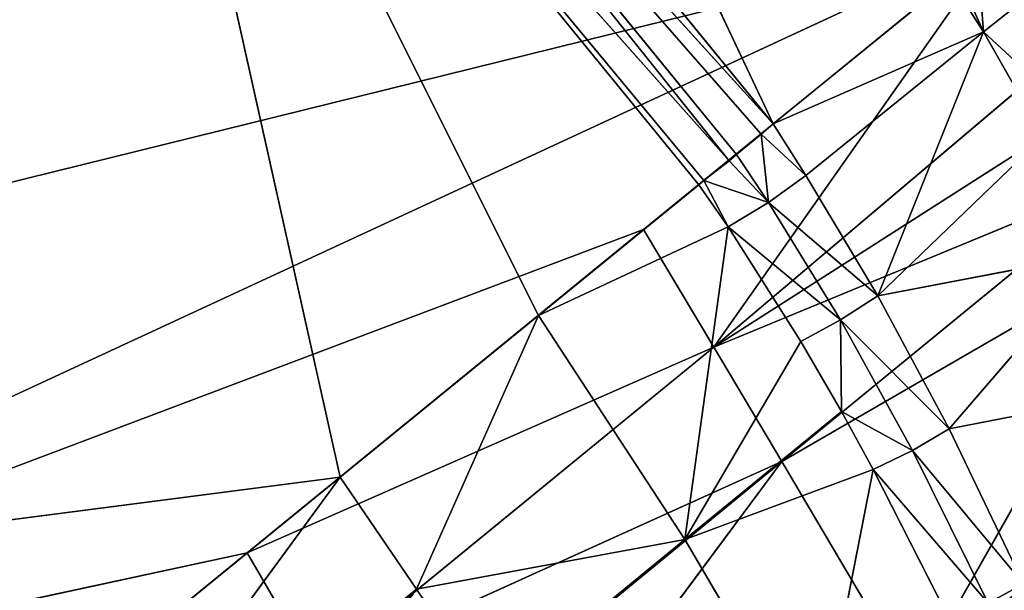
# Model space of a CAD drawing. Extents: x 215 to 3611, y -161 to 1132.
# Tile 47 of 60: x 265.14 to 276.88, y 862.79 to 869.6. Entities that reach past the tile are written whole.
import ezdxf

# ---------------------------------------------------------------- set-up
doc = ezdxf.new("R2010")
doc.units = 0
doc.header["$LTSCALE"] = 25.4
doc.layers.get('0').update_dxf_attribs({"color": 13, "linetype": 'CONTINUOUS'})

# ---------------------------------------------------------------- blocks, each defined once
blk = doc.blocks.new('EYE-SUPER-6493-6500-6506_S')
at = {"color": 18}
for p, q in [((50.2, 1294.823, 5.941), (32.47, 1305.823, 12.426)), ((50.2, 1294.823, 5.941), (32.47, 1305.823, 12.426)), ((37.142, 1305.823, 25.198), (60.393, 1294.823, 16.694)), ((37.142, 1305.823, 25.198), (60.393, 1294.823, 16.694)), ((50.2, 1294.823, 5.941), (55.721, 1305.823, 3.921)), ((50.2, 1294.823, 5.941), (55.721, 1305.823, 3.921)), ((53.252, 1294.823, 4.824), (55.721, 1305.823, 3.921)), ((53.252, 1294.823, 4.824), (55.721, 1305.823, 3.921)), ((55.721, 1305.823, 3.921), (55.721, 1294.823, 3.921)), ((56.182, 1294.816, 3.831), (55.721, 1305.823, 3.921)), ((56.182, 1294.816, 3.831), (55.721, 1305.823, 3.921)), ((55.799, 1294.822, 3.895), (55.721, 1305.823, 3.921)), ((55.799, 1294.822, 3.895), (55.721, 1305.823, 3.921)), ((55.721, 1305.823, 3.921), (55.721, 1294.823, 3.921)), ((56.299, 1305.823, 3.831), (56.182, 1294.816, 3.831)), ((56.299, 1305.823, 3.831), (56.182, 1294.816, 3.831)), ((56.297, 1294.816, 3.831), (56.299, 1305.823, 3.831)), ((56.297, 1294.816, 3.831), (56.299, 1305.823, 3.831)), ((56.868, 1294.823, 3.969), (56.299, 1305.823, 3.831)), ((56.679, 1294.818, 3.897), (56.299, 1305.823, 3.831)), ((56.868, 1294.823, 3.969), (56.299, 1305.823, 3.831)), ((56.679, 1294.818, 3.897), (56.299, 1305.823, 3.831)), ((59.589, 1305.823, 5.233), (56.868, 1294.823, 3.969)), ((56.868, 1294.823, 3.969), (56.868, 1305.823, 3.969)), ((59.589, 1305.823, 5.233), (56.868, 1294.823, 3.969)), ((56.868, 1294.823, 3.969), (56.868, 1305.823, 3.969)), ((37.142, 1300.758, 25.198), (60.393, 1294.823, 16.694)), ((37.142, 1300.758, 25.198), (60.393, 1294.823, 16.694)), ((37.142, 1300.758, 25.198), (54.872, 1294.823, 18.713)), ((37.142, 1300.758, 25.198), (54.872, 1294.823, 18.713)), ((37.142, 1300.758, 25.198), (48.767, 1294.823, 20.946)), ((37.142, 1300.758, 25.198), (48.767, 1294.823, 20.946)), ((48.767, 1294.823, 20.946), (42.663, 1294.823, 23.179)), ((48.767, 1294.823, 20.946), (42.663, 1294.823, 23.179)), ((50.2, 1294.823, 5.941), (43.943, 1293.197, 8.352)), ((50.2, 1294.823, 5.941), (43.943, 1293.197, 8.352)), ((44.095, 1294.823, 8.174), (50.2, 1294.823, 5.941)), ((44.095, 1294.823, 8.174), (50.2, 1294.823, 5.941)), ((48.767, 1294.823, 20.946), (48.511, 1293.196, 20.896)), ((48.767, 1294.823, 20.946), (48.511, 1293.196, 20.896)), ((54.872, 1294.823, 18.713), (48.767, 1294.823, 20.946)), ((48.767, 1294.823, 20.946), (54.635, 1293.208, 18.642)), ((48.767, 1294.823, 20.946), (54.635, 1293.208, 18.642)), ((54.872, 1294.823, 18.713), (48.767, 1294.823, 20.946)), ((50.06, 1293.209, 6.151), (50.2, 1294.823, 5.941)), ((53.252, 1294.823, 4.824), (50.06, 1293.209, 6.151)), ((53.252, 1294.823, 4.824), (50.06, 1293.209, 6.151)), ((50.06, 1293.209, 6.151), (50.2, 1294.823, 5.941)), ((50.2, 1294.823, 5.941), (53.252, 1294.823, 4.824)), ((50.2, 1294.823, 5.941), (53.252, 1294.823, 4.824)), ((53.252, 1294.823, 4.824), (52.916, 1291.646, 5.36)), ((53.252, 1294.823, 4.824), (52.916, 1291.646, 5.36)), ((53.252, 1294.823, 4.824), (55.674, 1294.21, 4.035)), ((53.252, 1294.823, 4.824), (55.674, 1294.21, 4.035)), ((53.252, 1294.823, 4.824), (55.721, 1294.823, 3.921)), ((53.252, 1294.823, 4.824), (55.721, 1294.823, 3.921)), ((54.872, 1294.823, 18.713), (54.635, 1293.208, 18.642)), ((54.635, 1293.208, 18.642), (60.393, 1294.823, 16.694)), ((54.635, 1293.208, 18.642), (60.393, 1294.823, 16.694)), ((54.872, 1294.823, 18.713), (54.635, 1293.208, 18.642)), ((60.393, 1294.823, 16.694), (54.872, 1294.823, 18.713)), ((60.393, 1294.823, 16.694), (54.872, 1294.823, 18.713)), ((55.721, 1294.823, 3.921), (55.674, 1294.21, 4.035)), ((55.721, 1294.823, 3.921), (55.674, 1294.21, 4.035)), ((55.674, 1294.21, 4.035), (55.799, 1294.822, 3.895)), ((55.674, 1294.21, 4.035), (55.799, 1294.822, 3.895)), ((55.799, 1294.822, 3.895), (55.721, 1294.823, 3.921)), ((55.799, 1294.822, 3.895), (55.721, 1294.823, 3.921)), ((56.182, 1294.816, 3.831), (55.799, 1294.822, 3.895)), ((56.231, 1294.135, 3.963), (55.799, 1294.822, 3.895)), ((56.182, 1294.816, 3.831), (55.799, 1294.822, 3.895)), ((56.231, 1294.135, 3.963), (55.799, 1294.822, 3.895)), ((56.297, 1294.816, 3.831), (56.182, 1294.816, 3.831)), ((56.297, 1294.816, 3.831), (56.182, 1294.816, 3.831)), ((56.231, 1294.135, 3.963), (56.182, 1294.816, 3.831)), ((56.231, 1294.135, 3.963), (56.182, 1294.816, 3.831)), ((56.679, 1294.818, 3.897), (56.231, 1294.135, 3.963)), ((56.679, 1294.818, 3.897), (56.231, 1294.135, 3.963)), ((56.297, 1294.816, 3.831), (56.231, 1294.135, 3.963)), ((56.297, 1294.816, 3.831), (56.231, 1294.135, 3.963)), ((56.679, 1294.818, 3.897), (56.297, 1294.816, 3.831)), ((56.679, 1294.818, 3.897), (56.297, 1294.816, 3.831)), ((56.868, 1294.823, 3.969), (56.679, 1294.818, 3.897)), ((56.868, 1294.823, 3.969), (56.679, 1294.818, 3.897)), ((56.679, 1294.818, 3.897), (56.78, 1294.101, 4.101)), ((56.679, 1294.818, 3.897), (56.78, 1294.101, 4.101)), ((56.868, 1294.823, 3.969), (56.78, 1294.101, 4.101)), ((56.868, 1294.823, 3.969), (56.78, 1294.101, 4.101)), ((59.508, 1294.091, 5.353), (56.868, 1294.823, 3.969)), ((56.868, 1294.823, 3.969), (59.589, 1294.823, 5.233)), ((59.508, 1294.091, 5.353), (56.868, 1294.823, 3.969)), ((56.868, 1294.823, 3.969), (59.589, 1294.823, 5.233)), ((59.589, 1294.823, 5.233), (59.508, 1294.091, 5.353)), ((59.589, 1294.823, 5.233), (59.508, 1294.091, 5.353)), ((59.7, 1294.819, 5.29), (59.508, 1294.091, 5.353)), ((59.7, 1294.819, 5.29), (59.508, 1294.091, 5.353)), ((60.009, 1294.814, 5.524), (59.508, 1294.091, 5.353)), ((60.009, 1294.814, 5.524), (59.508, 1294.091, 5.353)), ((52.916, 1291.646, 5.36), (55.674, 1294.21, 4.035)), ((52.916, 1291.646, 5.36), (55.674, 1294.21, 4.035)), ((55.674, 1294.21, 4.035), (55.482, 1292.605, 4.363)), ((55.674, 1294.21, 4.035), (55.482, 1292.605, 4.363)), ((55.674, 1294.21, 4.035), (56.231, 1294.135, 3.963)), ((56.013, 1292.504, 4.307), (55.674, 1294.21, 4.035)), ((55.674, 1294.21, 4.035), (56.231, 1294.135, 3.963)), ((56.013, 1292.504, 4.307), (55.674, 1294.21, 4.035)), ((56.231, 1294.135, 3.963), (56.013, 1292.504, 4.307)), ((56.231, 1294.135, 3.963), (56.013, 1292.504, 4.307)), ((56.231, 1294.135, 3.963), (56.537, 1292.447, 4.443)), ((56.231, 1294.135, 3.963), (56.537, 1292.447, 4.443)), ((56.231, 1294.135, 3.963), (56.78, 1294.101, 4.101)), ((56.231, 1294.135, 3.963), (56.78, 1294.101, 4.101)), ((56.537, 1292.447, 4.443), (56.78, 1294.101, 4.101)), ((56.537, 1292.447, 4.443), (56.78, 1294.101, 4.101)), ((59.508, 1294.091, 5.353), (56.537, 1292.447, 4.443)), ((59.508, 1294.091, 5.353), (56.537, 1292.447, 4.443)), ((59.508, 1294.091, 5.353), (56.78, 1294.101, 4.101)), ((59.508, 1294.091, 5.353), (56.78, 1294.101, 4.101)), ((59.508, 1294.091, 5.353), (59.265, 1292.67, 5.604)), ((59.508, 1294.091, 5.353), (59.265, 1292.67, 5.604)), ((59.508, 1294.091, 5.353), (59.707, 1292.641, 5.927)), ((59.508, 1294.091, 5.353), (59.707, 1292.641, 5.927)), ((59.508, 1294.091, 5.353), (59.967, 1294.084, 5.687)), ((59.508, 1294.091, 5.353), (59.967, 1294.084, 5.687)), ((54.635, 1293.208, 18.642), (60.158, 1293.309, 16.587)), ((54.635, 1293.208, 18.642), (60.158, 1293.309, 16.587)), ((50.06, 1293.209, 6.151), (43.878, 1291.621, 8.499)), ((50.06, 1293.209, 6.151), (43.878, 1291.621, 8.499)), ((50.06, 1293.209, 6.151), (43.943, 1293.197, 8.352)), ((50.06, 1293.209, 6.151), (43.943, 1293.197, 8.352)), ((48.511, 1293.196, 20.896), (54.635, 1293.208, 18.642)), ((48.511, 1293.196, 20.896), (54.635, 1293.208, 18.642)), ((48.511, 1293.196, 20.896), (54.402, 1291.637, 18.568)), ((48.511, 1293.196, 20.896), (54.402, 1291.637, 18.568)), ((49.918, 1291.639, 6.363), (50.06, 1293.209, 6.151)), ((49.918, 1291.639, 6.363), (50.06, 1293.209, 6.151)), ((50.06, 1293.209, 6.151), (52.916, 1291.646, 5.36)), ((50.06, 1293.209, 6.151), (52.916, 1291.646, 5.36)), ((54.635, 1293.208, 18.642), (54.402, 1291.637, 18.568)), ((54.635, 1293.208, 18.642), (54.402, 1291.637, 18.568)), ((59.813, 1291.65, 16.497), (54.635, 1293.208, 18.642)), ((59.813, 1291.65, 16.497), (54.635, 1293.208, 18.642)), ((60.018, 1292.586, 16.545), (54.635, 1293.208, 18.642)), ((60.018, 1292.586, 16.545), (54.635, 1293.208, 18.642)), ((59.265, 1292.67, 5.604), (56.537, 1292.447, 4.443)), ((59.265, 1292.67, 5.604), (56.537, 1292.447, 4.443)), ((52.916, 1291.646, 5.36), (55.482, 1292.605, 4.363)), ((52.916, 1291.646, 5.36), (55.482, 1292.605, 4.363)), ((55.482, 1292.605, 4.363), (55.329, 1291.652, 4.575)), ((55.482, 1292.605, 4.363), (55.329, 1291.652, 4.575)), ((55.482, 1292.605, 4.363), (56.013, 1292.504, 4.307)), ((55.482, 1292.605, 4.363), (56.013, 1292.504, 4.307)), ((55.329, 1291.652, 4.575), (56.013, 1292.504, 4.307)), ((55.329, 1291.652, 4.575), (56.013, 1292.504, 4.307)), ((56.013, 1292.504, 4.307), (55.693, 1290.753, 4.718)), ((56.013, 1292.504, 4.307), (55.693, 1290.753, 4.718)), ((56.013, 1292.504, 4.307), (56.192, 1290.678, 4.856)), ((56.013, 1292.504, 4.307), (56.192, 1290.678, 4.856)), ((56.013, 1292.504, 4.307), (56.537, 1292.447, 4.443)), ((56.013, 1292.504, 4.307), (56.537, 1292.447, 4.443)), ((56.192, 1290.678, 4.856), (56.537, 1292.447, 4.443)), ((56.192, 1290.678, 4.856), (56.537, 1292.447, 4.443)), ((56.537, 1292.447, 4.443), (58.916, 1291.161, 5.907)), ((56.537, 1292.447, 4.443), (58.916, 1291.161, 5.907)), ((54.402, 1291.637, 18.568), (48.254, 1290.085, 20.701)), ((54.402, 1291.637, 18.568), (48.254, 1290.085, 20.701)), ((48.346, 1291.62, 20.812), (54.402, 1291.637, 18.568)), ((48.346, 1291.62, 20.812), (54.402, 1291.637, 18.568)), ((49.918, 1291.639, 6.363), (52.916, 1291.646, 5.36)), ((49.918, 1291.639, 6.363), (52.916, 1291.646, 5.36)), ((52.447, 1288.601, 5.946), (52.916, 1291.646, 5.36)), ((52.447, 1288.601, 5.946), (52.916, 1291.646, 5.36)), ((55.329, 1291.652, 4.575), (52.916, 1291.646, 5.36)), ((55.329, 1291.652, 4.575), (52.916, 1291.646, 5.36)), ((55.185, 1290.873, 4.757), (52.916, 1291.646, 5.36)), ((55.185, 1290.873, 4.757), (52.916, 1291.646, 5.36)), ((54.402, 1291.637, 18.568), (53.937, 1288.594, 18.419)), ((54.402, 1291.637, 18.568), (53.937, 1288.594, 18.419)), ((59.813, 1291.65, 16.497), (54.402, 1291.637, 18.568)), ((59.813, 1291.65, 16.497), (54.402, 1291.637, 18.568)), ((59.605, 1290.799, 16.46), (54.402, 1291.637, 18.568)), ((59.605, 1290.799, 16.46), (54.402, 1291.637, 18.568)), ((55.329, 1291.652, 4.575), (55.185, 1290.873, 4.757)), ((55.329, 1291.652, 4.575), (55.185, 1290.873, 4.757)), ((55.329, 1291.652, 4.575), (55.693, 1290.753, 4.718)), ((55.329, 1291.652, 4.575), (55.693, 1290.753, 4.718)), ((58.916, 1291.161, 5.907), (56.192, 1290.678, 4.856)), ((58.916, 1291.161, 5.907), (56.192, 1290.678, 4.856)), ((55.185, 1290.873, 4.757), (52.447, 1288.601, 5.946)), ((55.185, 1290.873, 4.757), (52.447, 1288.601, 5.946)), ((59.605, 1290.799, 16.46), (53.937, 1288.594, 18.419)), ((59.605, 1290.799, 16.46), (53.937, 1288.594, 18.419)), ((55.185, 1290.873, 4.757), (54.757, 1288.904, 5.244)), ((55.185, 1290.873, 4.757), (54.757, 1288.904, 5.244)), ((55.185, 1290.873, 4.757), (55.24, 1288.771, 5.225)), ((55.185, 1290.873, 4.757), (55.24, 1288.771, 5.225)), ((55.185, 1290.873, 4.757), (55.693, 1290.753, 4.718)), ((55.185, 1290.873, 4.757), (55.693, 1290.753, 4.718)), ((55.693, 1290.753, 4.718), (55.24, 1288.771, 5.225)), ((55.693, 1290.753, 4.718), (55.24, 1288.771, 5.225)), ((55.693, 1290.753, 4.718), (55.713, 1288.683, 5.366)), ((55.693, 1290.753, 4.718), (55.713, 1288.683, 5.366)), ((55.693, 1290.753, 4.718), (56.192, 1290.678, 4.856)), ((55.693, 1290.753, 4.718), (56.192, 1290.678, 4.856)), ((55.713, 1288.683, 5.366), (56.192, 1290.678, 4.856)), ((55.713, 1288.683, 5.366), (56.192, 1290.678, 4.856)), ((58.431, 1289.479, 6.281), (56.192, 1290.678, 4.856)), ((58.431, 1289.479, 6.281), (56.192, 1290.678, 4.856))]:
    blk.add_line(p, q, dxfattribs=at)
mesh = blk.add_polyface(dxfattribs=at)
corners = [(55.721, 1305.823, 3.921), (50.2, 1294.823, 5.941), (32.47, 1305.823, 12.426)]
mesh.append_faces([[corners[k] for k in face] for face in [(0, 1, 2)]], dxfattribs={"color": 18})
mesh = blk.add_polyface(dxfattribs=at)
corners = [(50.2, 1294.823, 5.941), (44.095, 1294.823, 8.174), (32.47, 1305.823, 12.426)]
mesh.append_faces([[corners[k] for k in face] for face in [(0, 1, 2)]], dxfattribs={"color": 18})
mesh = blk.add_polyface(dxfattribs=at)
corners = [(32.47, 1305.823, 12.426), (51.473, 1305.823, 10.994), (55.721, 1305.823, 3.921)]
mesh.append_faces([[corners[k] for k in face] for face in [(0, 1, 2)]], dxfattribs={"color": 18})
mesh = blk.add_polyface(dxfattribs=at)
corners = [(60.393, 1305.823, 16.694), (37.142, 1305.823, 25.198), (60.393, 1294.823, 16.694)]
mesh.append_faces([[corners[k] for k in face] for face in [(0, 1, 2)]], dxfattribs={"color": 18})
mesh = blk.add_polyface(dxfattribs=at)
corners = [(60.393, 1294.823, 16.694), (37.142, 1305.823, 25.198), (37.142, 1300.758, 25.198)]
mesh.append_faces([[corners[k] for k in face] for face in [(0, 1, 2)]], dxfattribs={"color": 18})
mesh = blk.add_polyface(dxfattribs=at)
corners = [(37.142, 1305.823, 25.198), (60.393, 1305.823, 16.694), (53.556, 1305.823, 14.091)]
mesh.append_faces([[corners[k] for k in face] for face in [(0, 1, 2)]], dxfattribs={"color": 18})
mesh = blk.add_polyface(dxfattribs=at)
corners = [(55.721, 1305.823, 3.921), (53.252, 1294.823, 4.824), (50.2, 1294.823, 5.941)]
mesh.append_faces([[corners[k] for k in face] for face in [(0, 1, 2)]], dxfattribs={"color": 18})
mesh = blk.add_polyface(dxfattribs=at)
corners = [(55.721, 1294.823, 3.921), (53.252, 1294.823, 4.824), (55.721, 1305.823, 3.921)]
mesh.append_faces([[corners[k] for k in face] for face in [(0, 1, 2)]], dxfattribs={"color": 18})
mesh = blk.add_polyface(dxfattribs=at)
corners = [(56.299, 1305.823, 3.831), (56.182, 1294.816, 3.831), (55.721, 1305.823, 3.921)]
mesh.append_faces([[corners[k] for k in face] for face in [(0, 1, 2)]], dxfattribs={"color": 18})
mesh = blk.add_polyface(dxfattribs=at)
corners = [(56.182, 1294.816, 3.831), (55.799, 1294.822, 3.895), (55.721, 1305.823, 3.921)]
mesh.append_faces([[corners[k] for k in face] for face in [(0, 1, 2)]], dxfattribs={"color": 18})
mesh = blk.add_polyface(dxfattribs=at)
corners = [(55.799, 1294.822, 3.895), (55.721, 1294.823, 3.921), (55.721, 1305.823, 3.921)]
mesh.append_faces([[corners[k] for k in face] for face in [(0, 1, 2)]], dxfattribs={"color": 18})
mesh = blk.add_polyface(dxfattribs=at)
corners = [(56.299, 1305.823, 3.831), (56.297, 1294.816, 3.831), (56.182, 1294.816, 3.831)]
mesh.append_faces([[corners[k] for k in face] for face in [(0, 1, 2)]], dxfattribs={"color": 18})
mesh = blk.add_polyface(dxfattribs=at)
corners = [(56.679, 1294.818, 3.897), (56.297, 1294.816, 3.831), (56.299, 1305.823, 3.831)]
mesh.append_faces([[corners[k] for k in face] for face in [(0, 1, 2)]], dxfattribs={"color": 18})
mesh = blk.add_polyface(dxfattribs=at)
corners = [(56.868, 1305.823, 3.969), (56.868, 1294.823, 3.969), (56.299, 1305.823, 3.831)]
mesh.append_faces([[corners[k] for k in face] for face in [(0, 1, 2)]], dxfattribs={"color": 18})
mesh = blk.add_polyface(dxfattribs=at)
corners = [(56.868, 1294.823, 3.969), (56.679, 1294.818, 3.897), (56.299, 1305.823, 3.831)]
mesh.append_faces([[corners[k] for k in face] for face in [(0, 1, 2)]], dxfattribs={"color": 18})
mesh = blk.add_polyface(dxfattribs=at)
corners = [(59.589, 1305.823, 5.233), (56.868, 1294.823, 3.969), (56.868, 1305.823, 3.969)]
mesh.append_faces([[corners[k] for k in face] for face in [(0, 1, 2)]], dxfattribs={"color": 18})
mesh = blk.add_polyface(dxfattribs=at)
corners = [(59.589, 1305.823, 5.233), (59.589, 1294.823, 5.233), (56.868, 1294.823, 3.969)]
mesh.append_faces([[corners[k] for k in face] for face in [(0, 1, 2)]], dxfattribs={"color": 18})
mesh = blk.add_polyface(dxfattribs=at)
corners = [(60.393, 1294.823, 16.694), (37.142, 1300.758, 25.198), (54.872, 1294.823, 18.713)]
mesh.append_faces([[corners[k] for k in face] for face in [(0, 1, 2)]], dxfattribs={"color": 18})
mesh = blk.add_polyface(dxfattribs=at)
corners = [(54.872, 1294.823, 18.713), (37.142, 1300.758, 25.198), (48.767, 1294.823, 20.946)]
mesh.append_faces([[corners[k] for k in face] for face in [(0, 1, 2)]], dxfattribs={"color": 18})
mesh = blk.add_polyface(dxfattribs=at)
corners = [(48.767, 1294.823, 20.946), (37.142, 1300.758, 25.198), (42.663, 1294.823, 23.179)]
mesh.append_faces([[corners[k] for k in face] for face in [(0, 1, 2)]], dxfattribs={"color": 18})
mesh = blk.add_polyface(dxfattribs=at)
corners = [(48.767, 1294.823, 20.946), (42.663, 1294.823, 23.179), (48.511, 1293.196, 20.896)]
mesh.append_faces([[corners[k] for k in face] for face in [(0, 1, 2)]], dxfattribs={"color": 18})
mesh = blk.add_polyface(dxfattribs=at)
corners = [(50.2, 1294.823, 5.941), (43.943, 1293.197, 8.352), (44.095, 1294.823, 8.174)]
mesh.append_faces([[corners[k] for k in face] for face in [(0, 1, 2)]], dxfattribs={"color": 18})
mesh = blk.add_polyface(dxfattribs=at)
corners = [(50.2, 1294.823, 5.941), (50.06, 1293.209, 6.151), (43.943, 1293.197, 8.352)]
mesh.append_faces([[corners[k] for k in face] for face in [(0, 1, 2)]], dxfattribs={"color": 18})
mesh = blk.add_polyface(dxfattribs=at)
corners = [(54.635, 1293.208, 18.642), (48.767, 1294.823, 20.946), (48.511, 1293.196, 20.896)]
mesh.append_faces([[corners[k] for k in face] for face in [(0, 1, 2)]], dxfattribs={"color": 18})
mesh = blk.add_polyface(dxfattribs=at)
corners = [(54.872, 1294.823, 18.713), (48.767, 1294.823, 20.946), (54.635, 1293.208, 18.642)]
mesh.append_faces([[corners[k] for k in face] for face in [(0, 1, 2)]], dxfattribs={"color": 18})
mesh = blk.add_polyface(dxfattribs=at)
corners = [(53.252, 1294.823, 4.824), (50.06, 1293.209, 6.151), (50.2, 1294.823, 5.941)]
mesh.append_faces([[corners[k] for k in face] for face in [(0, 1, 2)]], dxfattribs={"color": 18})
mesh = blk.add_polyface(dxfattribs=at)
corners = [(53.252, 1294.823, 4.824), (52.916, 1291.646, 5.36), (50.06, 1293.209, 6.151)]
mesh.append_faces([[corners[k] for k in face] for face in [(0, 1, 2)]], dxfattribs={"color": 18})
mesh = blk.add_polyface(dxfattribs=at)
corners = [(55.674, 1294.21, 4.035), (52.916, 1291.646, 5.36), (53.252, 1294.823, 4.824)]
mesh.append_faces([[corners[k] for k in face] for face in [(0, 1, 2)]], dxfattribs={"color": 18})
mesh = blk.add_polyface(dxfattribs=at)
corners = [(55.721, 1294.823, 3.921), (55.674, 1294.21, 4.035), (53.252, 1294.823, 4.824)]
mesh.append_faces([[corners[k] for k in face] for face in [(0, 1, 2)]], dxfattribs={"color": 18})
mesh = blk.add_polyface(dxfattribs=at)
corners = [(60.393, 1294.823, 16.694), (54.872, 1294.823, 18.713), (54.635, 1293.208, 18.642)]
mesh.append_faces([[corners[k] for k in face] for face in [(0, 1, 2)]], dxfattribs={"color": 18})
mesh = blk.add_polyface(dxfattribs=at)
corners = [(60.393, 1294.823, 16.694), (54.635, 1293.208, 18.642), (60.158, 1293.309, 16.587)]
mesh.append_faces([[corners[k] for k in face] for face in [(0, 1, 2)]], dxfattribs={"color": 18})
mesh = blk.add_polyface(dxfattribs=at)
corners = [(55.799, 1294.822, 3.895), (55.674, 1294.21, 4.035), (55.721, 1294.823, 3.921)]
mesh.append_faces([[corners[k] for k in face] for face in [(0, 1, 2)]], dxfattribs={"color": 18})
mesh = blk.add_polyface(dxfattribs=at)
corners = [(56.231, 1294.135, 3.963), (55.674, 1294.21, 4.035), (55.799, 1294.822, 3.895)]
mesh.append_faces([[corners[k] for k in face] for face in [(0, 1, 2)]], dxfattribs={"color": 18})
mesh = blk.add_polyface(dxfattribs=at)
corners = [(56.231, 1294.135, 3.963), (55.799, 1294.822, 3.895), (56.182, 1294.816, 3.831)]
mesh.append_faces([[corners[k] for k in face] for face in [(0, 1, 2)]], dxfattribs={"color": 18})
mesh = blk.add_polyface(dxfattribs=at)
corners = [(56.297, 1294.816, 3.831), (56.231, 1294.135, 3.963), (56.182, 1294.816, 3.831)]
mesh.append_faces([[corners[k] for k in face] for face in [(0, 1, 2)]], dxfattribs={"color": 18})
mesh = blk.add_polyface(dxfattribs=at)
corners = [(56.679, 1294.818, 3.897), (56.231, 1294.135, 3.963), (56.297, 1294.816, 3.831)]
mesh.append_faces([[corners[k] for k in face] for face in [(0, 1, 2)]], dxfattribs={"color": 18})
mesh = blk.add_polyface(dxfattribs=at)
corners = [(56.78, 1294.101, 4.101), (56.231, 1294.135, 3.963), (56.679, 1294.818, 3.897)]
mesh.append_faces([[corners[k] for k in face] for face in [(0, 1, 2)]], dxfattribs={"color": 18})
mesh = blk.add_polyface(dxfattribs=at)
corners = [(56.868, 1294.823, 3.969), (56.78, 1294.101, 4.101), (56.679, 1294.818, 3.897)]
mesh.append_faces([[corners[k] for k in face] for face in [(0, 1, 2)]], dxfattribs={"color": 18})
mesh = blk.add_polyface(dxfattribs=at)
corners = [(59.508, 1294.091, 5.353), (56.78, 1294.101, 4.101), (56.868, 1294.823, 3.969)]
mesh.append_faces([[corners[k] for k in face] for face in [(0, 1, 2)]], dxfattribs={"color": 18})
mesh = blk.add_polyface(dxfattribs=at)
corners = [(59.589, 1294.823, 5.233), (59.508, 1294.091, 5.353), (56.868, 1294.823, 3.969)]
mesh.append_faces([[corners[k] for k in face] for face in [(0, 1, 2)]], dxfattribs={"color": 18})
mesh = blk.add_polyface(dxfattribs=at)
corners = [(59.7, 1294.819, 5.29), (59.508, 1294.091, 5.353), (59.589, 1294.823, 5.233)]
mesh.append_faces([[corners[k] for k in face] for face in [(0, 1, 2)]], dxfattribs={"color": 18})
mesh = blk.add_polyface(dxfattribs=at)
corners = [(60.009, 1294.814, 5.524), (59.508, 1294.091, 5.353), (59.7, 1294.819, 5.29)]
mesh.append_faces([[corners[k] for k in face] for face in [(0, 1, 2)]], dxfattribs={"color": 18})
mesh = blk.add_polyface(dxfattribs=at)
corners = [(60.009, 1294.814, 5.524), (59.967, 1294.084, 5.687), (59.508, 1294.091, 5.353)]
mesh.append_faces([[corners[k] for k in face] for face in [(0, 1, 2)]], dxfattribs={"color": 18})
mesh = blk.add_polyface(dxfattribs=at)
corners = [(60.542, 1294.82, 16.63), (60.393, 1294.823, 16.694), (60.158, 1293.309, 16.587)]
mesh.append_faces([[corners[k] for k in face] for face in [(0, 1, 2)]], dxfattribs={"color": 18})
mesh = blk.add_polyface(dxfattribs=at)
corners = [(55.674, 1294.21, 4.035), (55.482, 1292.605, 4.363), (52.916, 1291.646, 5.36)]
mesh.append_faces([[corners[k] for k in face] for face in [(0, 1, 2)]], dxfattribs={"color": 18})
mesh = blk.add_polyface(dxfattribs=at)
corners = [(56.013, 1292.504, 4.307), (55.482, 1292.605, 4.363), (55.674, 1294.21, 4.035)]
mesh.append_faces([[corners[k] for k in face] for face in [(0, 1, 2)]], dxfattribs={"color": 18})
mesh = blk.add_polyface(dxfattribs=at)
corners = [(56.231, 1294.135, 3.963), (56.013, 1292.504, 4.307), (55.674, 1294.21, 4.035)]
mesh.append_faces([[corners[k] for k in face] for face in [(0, 1, 2)]], dxfattribs={"color": 18})
mesh = blk.add_polyface(dxfattribs=at)
corners = [(56.537, 1292.447, 4.443), (56.013, 1292.504, 4.307), (56.231, 1294.135, 3.963)]
mesh.append_faces([[corners[k] for k in face] for face in [(0, 1, 2)]], dxfattribs={"color": 18})
mesh = blk.add_polyface(dxfattribs=at)
corners = [(56.78, 1294.101, 4.101), (56.537, 1292.447, 4.443), (56.231, 1294.135, 3.963)]
mesh.append_faces([[corners[k] for k in face] for face in [(0, 1, 2)]], dxfattribs={"color": 18})
mesh = blk.add_polyface(dxfattribs=at)
corners = [(59.508, 1294.091, 5.353), (56.537, 1292.447, 4.443), (56.78, 1294.101, 4.101)]
mesh.append_faces([[corners[k] for k in face] for face in [(0, 1, 2)]], dxfattribs={"color": 18})
mesh = blk.add_polyface(dxfattribs=at)
corners = [(59.508, 1294.091, 5.353), (59.265, 1292.67, 5.604), (56.537, 1292.447, 4.443)]
mesh.append_faces([[corners[k] for k in face] for face in [(0, 1, 2)]], dxfattribs={"color": 18})
mesh = blk.add_polyface(dxfattribs=at)
corners = [(59.707, 1292.641, 5.927), (59.265, 1292.67, 5.604), (59.508, 1294.091, 5.353)]
mesh.append_faces([[corners[k] for k in face] for face in [(0, 1, 2)]], dxfattribs={"color": 18})
mesh = blk.add_polyface(dxfattribs=at)
corners = [(59.967, 1294.084, 5.687), (59.707, 1292.641, 5.927), (59.508, 1294.091, 5.353)]
mesh.append_faces([[corners[k] for k in face] for face in [(0, 1, 2)]], dxfattribs={"color": 18})
mesh = blk.add_polyface(dxfattribs=at)
corners = [(60.158, 1293.309, 16.587), (54.635, 1293.208, 18.642), (60.018, 1292.586, 16.545)]
mesh.append_faces([[corners[k] for k in face] for face in [(0, 1, 2)]], dxfattribs={"color": 18})
mesh = blk.add_polyface(dxfattribs=at)
corners = [(50.06, 1293.209, 6.151), (43.878, 1291.621, 8.499), (43.943, 1293.197, 8.352)]
mesh.append_faces([[corners[k] for k in face] for face in [(0, 1, 2)]], dxfattribs={"color": 18})
mesh = blk.add_polyface(dxfattribs=at)
corners = [(50.06, 1293.209, 6.151), (49.918, 1291.639, 6.363), (43.878, 1291.621, 8.499)]
mesh.append_faces([[corners[k] for k in face] for face in [(0, 1, 2)]], dxfattribs={"color": 18})
mesh = blk.add_polyface(dxfattribs=at)
corners = [(54.402, 1291.637, 18.568), (48.511, 1293.196, 20.896), (48.346, 1291.62, 20.812)]
mesh.append_faces([[corners[k] for k in face] for face in [(0, 1, 2)]], dxfattribs={"color": 18})
mesh = blk.add_polyface(dxfattribs=at)
corners = [(54.635, 1293.208, 18.642), (48.511, 1293.196, 20.896), (54.402, 1291.637, 18.568)]
mesh.append_faces([[corners[k] for k in face] for face in [(0, 1, 2)]], dxfattribs={"color": 18})
mesh = blk.add_polyface(dxfattribs=at)
corners = [(52.916, 1291.646, 5.36), (49.918, 1291.639, 6.363), (50.06, 1293.209, 6.151)]
mesh.append_faces([[corners[k] for k in face] for face in [(0, 1, 2)]], dxfattribs={"color": 18})
mesh = blk.add_polyface(dxfattribs=at)
corners = [(59.813, 1291.65, 16.497), (54.635, 1293.208, 18.642), (54.402, 1291.637, 18.568)]
mesh.append_faces([[corners[k] for k in face] for face in [(0, 1, 2)]], dxfattribs={"color": 18})
mesh = blk.add_polyface(dxfattribs=at)
corners = [(60.018, 1292.586, 16.545), (54.635, 1293.208, 18.642), (59.813, 1291.65, 16.497)]
mesh.append_faces([[corners[k] for k in face] for face in [(0, 1, 2)]], dxfattribs={"color": 18})
mesh = blk.add_polyface(dxfattribs=at)
corners = [(59.265, 1292.67, 5.604), (58.916, 1291.161, 5.907), (56.537, 1292.447, 4.443)]
mesh.append_faces([[corners[k] for k in face] for face in [(0, 1, 2)]], dxfattribs={"color": 18})
mesh = blk.add_polyface(dxfattribs=at)
corners = [(55.482, 1292.605, 4.363), (55.329, 1291.652, 4.575), (52.916, 1291.646, 5.36)]
mesh.append_faces([[corners[k] for k in face] for face in [(0, 1, 2)]], dxfattribs={"color": 18})
mesh = blk.add_polyface(dxfattribs=at)
corners = [(56.013, 1292.504, 4.307), (55.329, 1291.652, 4.575), (55.482, 1292.605, 4.363)]
mesh.append_faces([[corners[k] for k in face] for face in [(0, 1, 2)]], dxfattribs={"color": 18})
mesh = blk.add_polyface(dxfattribs=at)
corners = [(56.013, 1292.504, 4.307), (55.693, 1290.753, 4.718), (55.329, 1291.652, 4.575)]
mesh.append_faces([[corners[k] for k in face] for face in [(0, 1, 2)]], dxfattribs={"color": 18})
mesh = blk.add_polyface(dxfattribs=at)
corners = [(56.192, 1290.678, 4.856), (55.693, 1290.753, 4.718), (56.013, 1292.504, 4.307)]
mesh.append_faces([[corners[k] for k in face] for face in [(0, 1, 2)]], dxfattribs={"color": 18})
mesh = blk.add_polyface(dxfattribs=at)
corners = [(56.537, 1292.447, 4.443), (56.192, 1290.678, 4.856), (56.013, 1292.504, 4.307)]
mesh.append_faces([[corners[k] for k in face] for face in [(0, 1, 2)]], dxfattribs={"color": 18})
mesh = blk.add_polyface(dxfattribs=at)
corners = [(58.916, 1291.161, 5.907), (56.192, 1290.678, 4.856), (56.537, 1292.447, 4.443)]
mesh.append_faces([[corners[k] for k in face] for face in [(0, 1, 2)]], dxfattribs={"color": 18})
mesh = blk.add_polyface(dxfattribs=at)
corners = [(54.402, 1291.637, 18.568), (48.254, 1290.085, 20.701), (53.937, 1288.594, 18.419)]
mesh.append_faces([[corners[k] for k in face] for face in [(0, 1, 2)]], dxfattribs={"color": 18})
mesh = blk.add_polyface(dxfattribs=at)
corners = [(54.402, 1291.637, 18.568), (48.346, 1291.62, 20.812), (48.254, 1290.085, 20.701)]
mesh.append_faces([[corners[k] for k in face] for face in [(0, 1, 2)]], dxfattribs={"color": 18})
mesh = blk.add_polyface(dxfattribs=at)
corners = [(52.916, 1291.646, 5.36), (52.447, 1288.601, 5.946), (49.918, 1291.639, 6.363)]
mesh.append_faces([[corners[k] for k in face] for face in [(0, 1, 2)]], dxfattribs={"color": 18})
mesh = blk.add_polyface(dxfattribs=at)
corners = [(55.185, 1290.873, 4.757), (52.447, 1288.601, 5.946), (52.916, 1291.646, 5.36)]
mesh.append_faces([[corners[k] for k in face] for face in [(0, 1, 2)]], dxfattribs={"color": 18})
mesh = blk.add_polyface(dxfattribs=at)
corners = [(55.329, 1291.652, 4.575), (55.185, 1290.873, 4.757), (52.916, 1291.646, 5.36)]
mesh.append_faces([[corners[k] for k in face] for face in [(0, 1, 2)]], dxfattribs={"color": 18})
mesh = blk.add_polyface(dxfattribs=at)
corners = [(59.605, 1290.799, 16.46), (54.402, 1291.637, 18.568), (53.937, 1288.594, 18.419)]
mesh.append_faces([[corners[k] for k in face] for face in [(0, 1, 2)]], dxfattribs={"color": 18})
mesh = blk.add_polyface(dxfattribs=at)
corners = [(59.813, 1291.65, 16.497), (54.402, 1291.637, 18.568), (59.605, 1290.799, 16.46)]
mesh.append_faces([[corners[k] for k in face] for face in [(0, 1, 2)]], dxfattribs={"color": 18})
mesh = blk.add_polyface(dxfattribs=at)
corners = [(55.693, 1290.753, 4.718), (55.185, 1290.873, 4.757), (55.329, 1291.652, 4.575)]
mesh.append_faces([[corners[k] for k in face] for face in [(0, 1, 2)]], dxfattribs={"color": 18})
mesh = blk.add_polyface(dxfattribs=at)
corners = [(58.916, 1291.161, 5.907), (58.431, 1289.479, 6.281), (56.192, 1290.678, 4.856)]
mesh.append_faces([[corners[k] for k in face] for face in [(0, 1, 2)]], dxfattribs={"color": 18})
mesh = blk.add_polyface(dxfattribs=at)
corners = [(55.185, 1290.873, 4.757), (54.757, 1288.904, 5.244), (52.447, 1288.601, 5.946)]
mesh.append_faces([[corners[k] for k in face] for face in [(0, 1, 2)]], dxfattribs={"color": 18})
mesh = blk.add_polyface(dxfattribs=at)
corners = [(59.605, 1290.799, 16.46), (53.937, 1288.594, 18.419), (59.041, 1288.779, 16.393)]
mesh.append_faces([[corners[k] for k in face] for face in [(0, 1, 2)]], dxfattribs={"color": 18})
mesh = blk.add_polyface(dxfattribs=at)
corners = [(55.24, 1288.771, 5.225), (54.757, 1288.904, 5.244), (55.185, 1290.873, 4.757)]
mesh.append_faces([[corners[k] for k in face] for face in [(0, 1, 2)]], dxfattribs={"color": 18})
mesh = blk.add_polyface(dxfattribs=at)
corners = [(55.693, 1290.753, 4.718), (55.24, 1288.771, 5.225), (55.185, 1290.873, 4.757)]
mesh.append_faces([[corners[k] for k in face] for face in [(0, 1, 2)]], dxfattribs={"color": 18})
mesh = blk.add_polyface(dxfattribs=at)
corners = [(55.713, 1288.683, 5.366), (55.24, 1288.771, 5.225), (55.693, 1290.753, 4.718)]
mesh.append_faces([[corners[k] for k in face] for face in [(0, 1, 2)]], dxfattribs={"color": 18})
mesh = blk.add_polyface(dxfattribs=at)
corners = [(56.192, 1290.678, 4.856), (55.713, 1288.683, 5.366), (55.693, 1290.753, 4.718)]
mesh.append_faces([[corners[k] for k in face] for face in [(0, 1, 2)]], dxfattribs={"color": 18})
mesh = blk.add_polyface(dxfattribs=at)
corners = [(58.431, 1289.479, 6.281), (55.713, 1288.683, 5.366), (56.192, 1290.678, 4.856)]
mesh.append_faces([[corners[k] for k in face] for face in [(0, 1, 2)]], dxfattribs={"color": 18})
mesh = blk.add_polyface(dxfattribs=at)
corners = [(59.041, 1288.779, 16.393), (53.937, 1288.594, 18.419), (56.006, 1285.633, 17.214)]
mesh.append_faces([[corners[k] for k in face] for face in [(0, 1, 2)]], dxfattribs={"color": 18})
mesh = blk.add_polyface(dxfattribs=at)
corners = [(55.713, 1288.683, 5.366), (55.005, 1286.146, 6.06), (55.24, 1288.771, 5.225)]
mesh.append_faces([[corners[k] for k in face] for face in [(0, 1, 2)]], dxfattribs={"color": 18})

msp = doc.modelspace()

# ---------------------------------------------------------------- block references
at = {"color": 0, "rotation": 39.19999999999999}
msp.add_blockref('EYE-SUPER-6493-6500-6506_S', (1048.424, -171.002, 41.407), dxfattribs=at)

doc.saveas('drawing.dxf')
